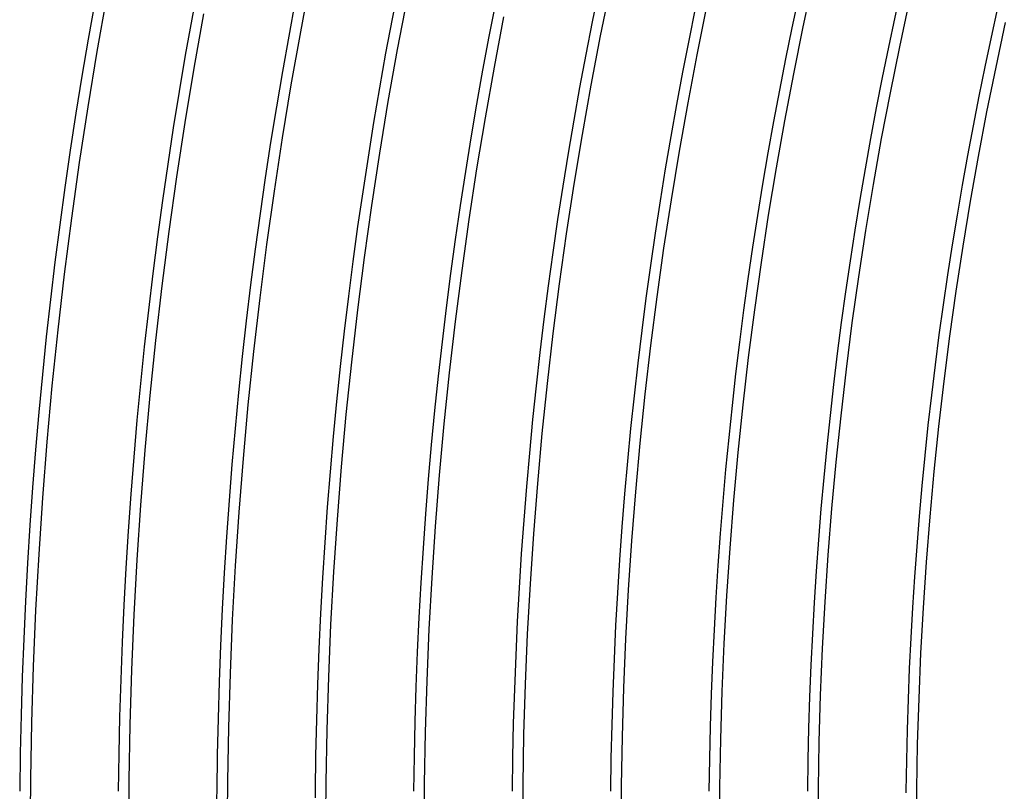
# Model space of a CAD drawing. Header units: millimetres. Extents: x -280 to 280, y -247 to 247.
# Tile 20 of 85: x -212 to -167, y 2 to 37. Entities that reach past the tile are written whole.
import ezdxf

# ---------------------------------------------------------------- set-up
doc = ezdxf.new("R2010")
doc.units = ezdxf.units.MM
doc.layers.add('HIDDEN', color=7, linetype='Continuous')
doc.layers.add('THICK', color=7, linetype='Continuous')

msp = doc.modelspace()

# ---------------------------------------------------------------- linework, layer by layer
at = {"layer": 'HIDDEN'}
for radius, start, end in [(203.5, 179.43686, 179.53518), (199, 179.42414, 179.50785), (172, 179.33373, 179.35453)]:
    msp.add_arc((0, 0), radius, start, end, dxfattribs=at)
at = {"layer": 'THICK'}
for p, q in [((-199.649, 36.731), (-199.189, 39.15)), ((-185.942, 36.547), (-185.485, 38.799)), ((-176.676, 36.957), (-176.215, 39.097)), ((-208.951, 35.828), (-208.501, 38.36)), ((-195.223, 35.917), (-194.773, 38.283)), ((-181.527, 35.679), (-181.081, 37.878)), ((-172.271, 36.035), (-171.822, 38.122)), ((-204.515, 35.068), (-204.075, 37.546)), ((-190.798, 35.103), (-190.358, 37.415)), ((-177.111, 34.811), (-176.676, 36.957)), ((-167.867, 35.114), (-167.429, 37.148)), ((-200.08, 34.307), (-199.649, 36.731)), ((-186.372, 34.289), (-185.942, 36.547)), ((-172.696, 33.943), (-172.271, 36.035)), ((-209.37, 33.291), (-208.951, 35.828)), ((-195.645, 33.547), (-195.223, 35.917)), ((-181.946, 33.475), (-181.527, 35.679)), ((-168.28, 33.075), (-167.867, 35.114)), ((-204.926, 32.584), (-204.515, 35.068)), ((-191.209, 32.786), (-190.798, 35.103)), ((-177.521, 32.66), (-177.111, 34.811)), ((-200.481, 31.878), (-200.08, 34.307)), ((-186.774, 32.026), (-186.372, 34.289)), ((-173.095, 31.846), (-172.696, 33.943)), ((-196.037, 31.171), (-195.645, 33.547)), ((-182.339, 31.265), (-181.946, 33.475)), ((-209.758, 30.749), (-209.37, 33.291)), ((-168.669, 31.032), (-168.28, 33.075)), ((-205.306, 30.096), (-204.926, 32.584)), ((-191.593, 30.464), (-191.209, 32.786)), ((-177.904, 30.505), (-177.521, 32.66)), ((-187.149, 29.758), (-186.774, 32.026)), ((-200.853, 29.444), (-200.481, 31.878)), ((-173.468, 29.744), (-173.095, 31.846)), ((-196.401, 28.791), (-196.037, 31.171)), ((-182.705, 29.051), (-182.339, 31.265)), ((-210.116, 28.203), (-209.758, 30.749)), ((-169.033, 28.984), (-168.669, 31.032)), ((-191.949, 28.138), (-191.593, 30.464)), ((-178.261, 28.345), (-177.904, 30.505)), ((-205.656, 27.604), (-205.306, 30.096)), ((-187.496, 27.486), (-187.149, 29.758)), ((-173.816, 27.638), (-173.468, 29.744)), ((-201.196, 27.005), (-200.853, 29.444)), ((-183.044, 26.833), (-182.705, 29.051)), ((-169.372, 26.931), (-169.033, 28.984)), ((-196.736, 26.407), (-196.401, 28.791)), ((-210.442, 25.652), (-210.116, 28.203)), ((-192.276, 25.808), (-191.949, 28.138)), ((-178.591, 26.18), (-178.261, 28.345)), ((-205.975, 25.107), (-205.656, 27.604)), ((-187.816, 25.209), (-187.496, 27.486)), ((-174.139, 25.528), (-173.816, 27.638)), ((-201.508, 24.563), (-201.196, 27.005)), ((-183.356, 24.611), (-183.044, 26.833)), ((-169.686, 24.875), (-169.372, 26.931)), ((-197.042, 24.018), (-196.736, 26.407)), ((-178.896, 24.012), (-178.591, 26.18)), ((-192.575, 23.474), (-192.276, 25.808)), ((-210.738, 23.098), (-210.442, 25.652)), ((-188.108, 22.929), (-187.816, 25.209)), ((-174.436, 23.413), (-174.139, 25.528)), ((-206.265, 22.607), (-205.975, 25.107)), ((-169.976, 22.815), (-169.686, 24.875)), ((-201.792, 22.117), (-201.508, 24.563)), ((-183.641, 22.385), (-183.356, 24.611)), ((-197.318, 21.627), (-197.042, 24.018)), ((-179.174, 21.84), (-178.896, 24.012)), ((-192.845, 21.136), (-192.575, 23.474)), ((-174.707, 21.296), (-174.436, 23.413)), ((-211.003, 20.54), (-210.738, 23.098)), ((-206.524, 20.104), (-206.265, 22.607)), ((-188.372, 20.646), (-188.108, 22.929)), ((-170.24, 20.751), (-169.976, 22.815)), ((-202.045, 19.668), (-201.792, 22.117)), ((-183.899, 20.156), (-183.641, 22.385)), ((-197.566, 19.232), (-197.318, 21.627)), ((-179.426, 19.666), (-179.174, 21.84)), ((-174.952, 19.175), (-174.707, 21.296)), ((-193.087, 18.796), (-192.845, 21.136)), ((-170.479, 18.685), (-170.24, 20.751)), ((-211.236, 17.979), (-211.003, 20.54)), ((-188.609, 18.36), (-188.372, 20.646)), ((-206.752, 17.597), (-206.524, 20.104)), ((-184.13, 17.924), (-183.899, 20.156)), ((-202.269, 17.216), (-202.045, 19.668)), ((-179.651, 17.488), (-179.426, 19.666)), ((-197.785, 16.834), (-197.566, 19.232)), ((-175.172, 17.052), (-174.952, 19.175)), ((-193.301, 16.452), (-193.087, 18.796)), ((-170.693, 16.616), (-170.479, 18.685)), ((-188.817, 16.071), (-188.609, 18.36)), ((-211.439, 15.415), (-211.236, 17.979)), ((-206.951, 15.088), (-206.752, 17.597)), ((-184.334, 15.689), (-184.13, 17.924)), ((-202.463, 14.761), (-202.269, 17.216)), ((-179.85, 15.307), (-179.651, 17.488)), ((-197.975, 14.434), (-197.785, 16.834)), ((-175.366, 14.926), (-175.172, 17.052)), ((-193.486, 14.107), (-193.301, 16.452)), ((-170.882, 14.544), (-170.693, 16.616)), ((-188.998, 13.779), (-188.817, 16.071)), ((-211.61, 12.85), (-211.439, 15.415)), ((-184.51, 13.452), (-184.334, 15.689)), ((-180.022, 13.125), (-179.85, 15.307)), ((-207.118, 12.577), (-206.951, 15.088)), ((-175.534, 12.798), (-175.366, 14.926)), ((-202.627, 12.304), (-202.463, 14.761)), ((-198.135, 12.031), (-197.975, 14.434)), ((-171.046, 12.47), (-170.882, 14.544)), ((-193.643, 11.759), (-193.486, 14.107)), ((-189.152, 11.486), (-188.998, 13.779)), ((-184.66, 11.213), (-184.51, 13.452)), ((-180.168, 10.94), (-180.022, 13.125)), ((-211.751, 10.282), (-211.61, 12.85)), ((-175.676, 10.668), (-175.534, 12.798)), ((-207.256, 10.064), (-207.118, 12.577)), ((-202.761, 9.845), (-202.627, 12.304)), ((-171.185, 10.395), (-171.046, 12.47)), ((-198.266, 9.627), (-198.135, 12.031)), ((-193.772, 9.409), (-193.643, 11.759)), ((-189.277, 9.191), (-189.152, 11.486)), ((-184.782, 8.972), (-184.66, 11.213)), ((-180.288, 8.754), (-180.168, 10.94)), ((-175.793, 8.536), (-175.676, 10.668)), ((-171.298, 8.318), (-171.185, 10.395)), ((-211.86, 7.713), (-211.751, 10.282)), ((-207.363, 7.549), (-207.256, 10.064)), ((-202.866, 7.385), (-202.761, 9.845)), ((-198.369, 7.222), (-198.266, 9.627)), ((-193.872, 7.058), (-193.772, 9.409)), ((-189.375, 6.894), (-189.277, 9.191)), ((-184.878, 6.73), (-184.782, 8.972)), ((-180.381, 6.567), (-180.288, 8.754)), ((-175.883, 6.403), (-175.793, 8.536)), ((-171.386, 6.239), (-171.298, 8.318)), ((-211.938, 5.142), (-211.86, 7.713)), ((-207.439, 5.033), (-207.363, 7.549)), ((-202.94, 4.924), (-202.866, 7.385)), ((-198.442, 4.815), (-198.369, 7.222)), ((-193.943, 4.706), (-193.872, 7.058)), ((-189.444, 4.597), (-189.375, 6.894)), ((-184.946, 4.488), (-184.878, 6.73)), ((-180.447, 4.378), (-180.381, 6.567)), ((-175.948, 4.269), (-175.883, 6.403)), ((-171.45, 4.16), (-171.386, 6.239)), ((-211.984, 2.571), (-211.938, 5.142)), ((-207.485, 2.517), (-207.439, 5.033)), ((-202.985, 2.462), (-202.94, 4.924)), ((-198.485, 2.408), (-198.442, 4.815)), ((-193.986, 2.353), (-193.943, 4.706)), ((-189.486, 2.299), (-189.444, 4.597)), ((-184.986, 2.244), (-184.946, 4.488)), ((-180.487, 2.189), (-180.447, 4.378)), ((-175.987, 2.135), (-175.948, 4.269)), ((-171.487, 2.08), (-171.45, 4.16)), ((-212, 0), (-211.984, 2.571)), ((-207.5, 0), (-207.485, 2.517)), ((-203, 0), (-202.985, 2.462)), ((-198.5, 0), (-198.485, 2.408)), ((-194, 0), (-193.986, 2.353)), ((-189.5, 0), (-189.486, 2.299)), ((-185, 0), (-184.986, 2.244)), ((-180.5, 0), (-180.487, 2.189)), ((-176, 0), (-175.987, 2.135)), ((-171.5, 0), (-171.487, 2.08))]:
    msp.add_line(p, q, dxfattribs=at)
for radius, start, end in [(240, 120.47664, 179.52332), (236, 120.48558, 179.51444), (234.5, 120.15899, 179.84102), (230, 120.06502, 179.93499), (230.5, 120.49715, 179.50286), (226, 120.50706, 179.49295), (221.5, 120.51738, 179.48264), (217, 120.52809, 179.47192), (212.5, 120.53926, 179.46075), (208, 120.55095, 179.44906), (203.5, 120.5631, 179.43686), (199, 120.57587, 179.42414), (194.5, 120.58917, 179.41085), (190, 120.60315, 179.39687), (185.5, 120.61776, 179.38226), (181, 120.63311, 179.3669), (176.5, 120.64927, 179.35074), (172, 120.66623, 179.33373)]:
    msp.add_arc((0, 0), radius, start, end, dxfattribs=at)

doc.saveas('drawing.dxf')
